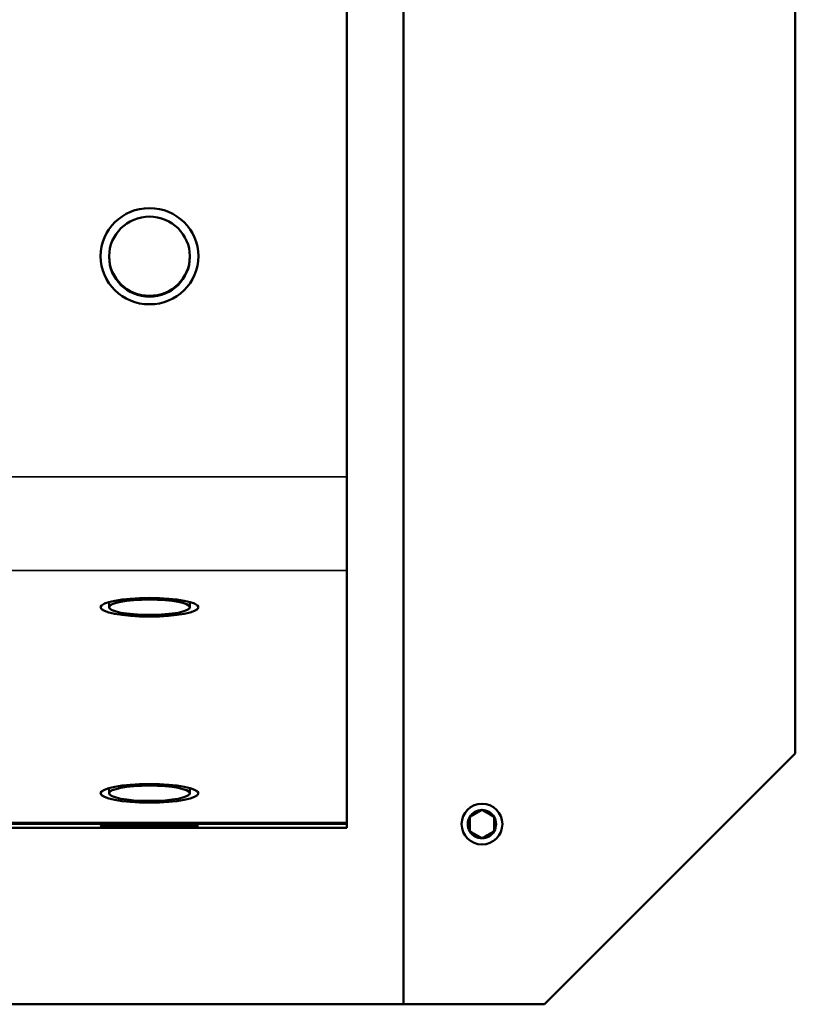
# Model space of a CAD drawing. Header units: inches. Extents: x 23.7 to 69.9, y 6 to 64.2.
# Tile 155 of 158: x 67.9 to 69.9, y 46 to 48.5. Entities that reach past the tile are written whole.
import ezdxf

# ---------------------------------------------------------------- set-up
doc = ezdxf.new("R2010")
doc.units = ezdxf.units.IN
doc.header["$MEASUREMENT"] = 0
doc.layers.add('Visible (ANSI)', color=7, linetype='Continuous', lineweight=50)
doc.layers.add('Visible Narrow (ANSI)', color=7, linetype='Continuous', lineweight=35)

msp = doc.modelspace()

# ---------------------------------------------------------------- linework, layer by layer
at = {"layer": 'Visible (ANSI)'}
for p, q in [((69.8897, 61.8863), (69.8897, 46.6463)), ((68.7447, 61.6047), (68.7447, 47.3526)), ((68.8897, 46.0063), (68.8897, 51.174)), ((68.1379, 47.9157), (68.1379, 47.9136)), ((68.3439, 47.9157), (68.3439, 47.9136)), ((68.7447, 47.1138), (68.7447, 47.3526)), ((68.7447, 47.1138), (68.7447, 46.4702)), ((68.1379, 47.0198), (68.1379, 47.0306)), ((68.3439, 47.0198), (68.3439, 47.0306)), ((69.8897, 46.6463), (69.2497, 46.0063)), ((68.1379, 46.5449), (68.1379, 46.5557)), ((68.3439, 46.5449), (68.3439, 46.5557)), ((68.7447, 46.4664), (68.7447, 46.4702)), ((68.7447, 46.4571), (46.3247, 46.4571)), ((68.7447, 46.4664), (68.7447, 46.4571)), ((46.1797, 46.0063), (68.8897, 46.0063)), ((69.2497, 46.0063), (68.8897, 46.0063))]:
    msp.add_line(p, q, dxfattribs=at)
msp.add_circle((69.0897, 46.4663), 0.052, dxfattribs=at)
for start, end in [(90, 150), (30, 90), (150, 210), (330, 30), (210, 270), (270, 330)]:
    msp.add_arc((69.0897, 46.4663), 0.0361, start, end, dxfattribs=at)
for centre, major_axis, ratio in [((68.2409, 47.9157), (0.125, 0), 0.981793), ((68.2409, 47.9157), (-0.103, 0), 0.981793), ((68.2409, 47.0198), (0.125, 0), 0.189952), ((68.2409, 47.0198), (0.103, 0), 0.189952), ((68.2409, 46.5449), (0.125, 0), 0.189952), ((68.2409, 46.5449), (0.103, 0), 0.189952), ((68.2409, 46.4618), (0.125, 0), 0.00541)]:
    msp.add_ellipse(centre, major_axis=major_axis, ratio=ratio, dxfattribs=at)
for centre, major_axis, ratio, start_param, end_param in [((68.2409, 47.9136), (0.103, 0), 0.981793, 3.141593, 6.283185), ((68.2409, 47.0306), (-0.103, 0), 0.189952, 6.131377, 6.283185), ((68.2409, 47.0306), (0.103, 0), 0.189952, 0, 0.151809), ((68.2409, 46.5557), (-0.103, 0), 0.189952, 6.131377, 6.283185), ((68.2409, 46.5557), (0.103, 0), 0.189952, 0, 0.151809)]:
    msp.add_ellipse(centre, major_axis=major_axis, ratio=ratio, start_param=start_param, end_param=end_param, dxfattribs=at)
for points, weights in [([(69.0897, 46.5024), (69.074, 46.4934), (69.0584, 46.4844)], [2.01272135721, 2.32409043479, 2.01272135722]), ([(69.1209, 46.4844), (69.1053, 46.4934), (69.0897, 46.5024)], [2.01272135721, 2.32409043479, 2.01272135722]), ([(69.0584, 46.4844), (69.0584, 46.4663), (69.0584, 46.4483)], [2.01272135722, 2.32409043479, 2.01272135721]), ([(69.1209, 46.4663), (69.1209, 46.4747), (69.1209, 46.4844)], [2.16840589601, 2.16840589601, 2.01272135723]), ([(69.0584, 46.4483), (69.074, 46.4393), (69.0897, 46.4303)], [2.01272135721, 2.32409043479, 2.01272135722]), ([(69.0897, 46.4303), (69.1053, 46.4393), (69.1209, 46.4483)], [2.01272135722, 2.32409043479, 2.01272135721]), ([(69.1209, 46.4483), (69.1209, 46.458), (69.1209, 46.4663)], [2.01272135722, 2.16840589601, 2.16840589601])]:
    msp.add_rational_spline(points, weights, degree=2, dxfattribs=at)
at = {"layer": 'Visible Narrow (ANSI)'}
for p, q in [((46.3247, 47.3526), (68.7447, 47.3526)), ((46.3247, 47.1138), (68.7447, 47.1138)), ((46.3247, 46.4702), (68.7447, 46.4702)), ((46.3247, 46.4664), (68.7447, 46.4664))]:
    msp.add_line(p, q, dxfattribs=at)

doc.saveas('drawing.dxf')
